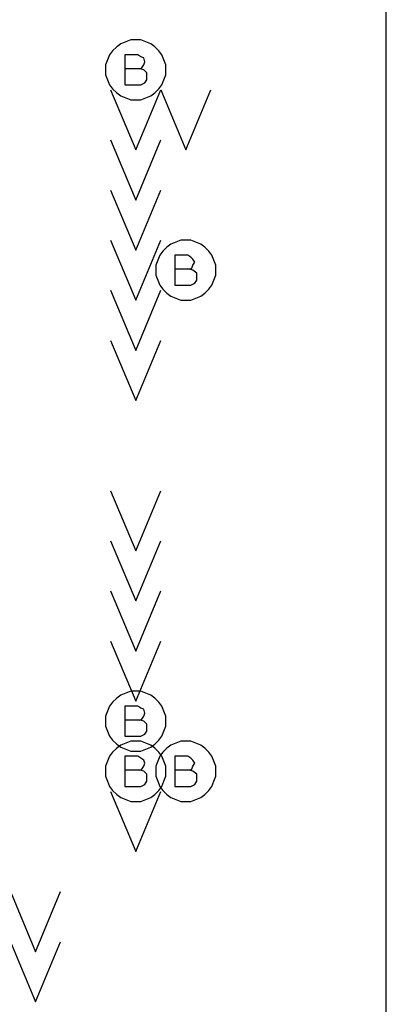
# Model space of a CAD drawing. Extents: x 28 to 61, y 25 to 46.
# Tile 36 of 61: x 39.739 to 40.105, y 31.877 to 32.86. Entities that reach past the tile are written whole.
import ezdxf

# ---------------------------------------------------------------- set-up
doc = ezdxf.new("R2010")
doc.units = 0
doc.layers.add('RVP8-TX_d_fab', color=2, linetype='CONTINUOUS')

msp = doc.modelspace()

# ---------------------------------------------------------------- linework, layer by layer
at = {"layer": 'RVP8-TX_d_fab'}
for points in [[(33.23, 29.96), (33.821, 29.96), (33.821, 30.285), (34.835, 30.285), (34.835, 29.96), (35.406, 29.96), (35.406, 30.285), (35.479, 30.285), (35.479, 29.96), (37.306, 29.96), (37.306, 30.285), (37.38, 30.285), (37.38, 29.96), (37.951, 29.96), (37.951, 30.285), (40.105, 30.285), (40.105, 34.51), (33.23, 34.51), (33.23, 29.96)], [(39.885, 32.81), (39.885, 32.815), (39.883, 32.82), (39.881, 32.825), (39.878, 32.829), (39.874, 32.833), (39.87, 32.836), (39.865, 32.838), (39.86, 32.84), (39.855, 32.84), (39.85, 32.84), (39.845, 32.838), (39.84, 32.836), (39.836, 32.833), (39.832, 32.829), (39.829, 32.825), (39.827, 32.82), (39.825, 32.815), (39.825, 32.81), (39.825, 32.805), (39.827, 32.8), (39.829, 32.795), (39.832, 32.791), (39.836, 32.787), (39.84, 32.784), (39.845, 32.782), (39.85, 32.78), (39.855, 32.78), (39.86, 32.78), (39.865, 32.782), (39.87, 32.784), (39.874, 32.787), (39.878, 32.791), (39.881, 32.795), (39.883, 32.8), (39.885, 32.805), (39.885, 32.81)], [(39.935, 32.61), (39.935, 32.615), (39.933, 32.62), (39.931, 32.625), (39.928, 32.629), (39.924, 32.633), (39.92, 32.636), (39.915, 32.638), (39.91, 32.64), (39.905, 32.64), (39.9, 32.64), (39.895, 32.638), (39.89, 32.636), (39.886, 32.633), (39.882, 32.629), (39.879, 32.625), (39.877, 32.62), (39.875, 32.615), (39.875, 32.61), (39.875, 32.605), (39.877, 32.6), (39.879, 32.595), (39.882, 32.591), (39.886, 32.587), (39.89, 32.584), (39.895, 32.582), (39.9, 32.58), (39.905, 32.58), (39.91, 32.58), (39.915, 32.582), (39.92, 32.584), (39.924, 32.587), (39.928, 32.591), (39.931, 32.595), (39.933, 32.6), (39.935, 32.605), (39.935, 32.61)], [(39.885, 32.16), (39.885, 32.165), (39.883, 32.17), (39.881, 32.175), (39.878, 32.179), (39.874, 32.183), (39.87, 32.186), (39.865, 32.188), (39.86, 32.19), (39.855, 32.19), (39.85, 32.19), (39.845, 32.188), (39.84, 32.186), (39.836, 32.183), (39.832, 32.179), (39.829, 32.175), (39.827, 32.17), (39.825, 32.165), (39.825, 32.16), (39.825, 32.155), (39.827, 32.15), (39.829, 32.145), (39.832, 32.141), (39.836, 32.137), (39.84, 32.134), (39.845, 32.132), (39.85, 32.13), (39.855, 32.13), (39.86, 32.13), (39.865, 32.132), (39.87, 32.134), (39.874, 32.137), (39.878, 32.141), (39.881, 32.145), (39.883, 32.15), (39.885, 32.155), (39.885, 32.16)], [(39.885, 32.11), (39.885, 32.115), (39.883, 32.12), (39.881, 32.125), (39.878, 32.129), (39.874, 32.133), (39.87, 32.136), (39.865, 32.138), (39.86, 32.14), (39.855, 32.14), (39.85, 32.14), (39.845, 32.138), (39.84, 32.136), (39.836, 32.133), (39.832, 32.129), (39.829, 32.125), (39.827, 32.12), (39.825, 32.115), (39.825, 32.11), (39.825, 32.105), (39.827, 32.1), (39.829, 32.095), (39.832, 32.091), (39.836, 32.087), (39.84, 32.084), (39.845, 32.082), (39.85, 32.08), (39.855, 32.08), (39.86, 32.08), (39.865, 32.082), (39.87, 32.084), (39.874, 32.087), (39.878, 32.091), (39.881, 32.095), (39.883, 32.1), (39.885, 32.105), (39.885, 32.11)], [(39.935, 32.11), (39.935, 32.115), (39.933, 32.12), (39.931, 32.125), (39.928, 32.129), (39.924, 32.133), (39.92, 32.136), (39.915, 32.138), (39.91, 32.14), (39.905, 32.14), (39.9, 32.14), (39.895, 32.138), (39.89, 32.136), (39.886, 32.133), (39.882, 32.129), (39.879, 32.125), (39.877, 32.12), (39.875, 32.115), (39.875, 32.11), (39.875, 32.105), (39.877, 32.1), (39.879, 32.095), (39.882, 32.091), (39.886, 32.087), (39.89, 32.084), (39.895, 32.082), (39.9, 32.08), (39.905, 32.08), (39.91, 32.08), (39.915, 32.082), (39.92, 32.084), (39.924, 32.087), (39.928, 32.091), (39.931, 32.095), (39.933, 32.1), (39.935, 32.105), (39.935, 32.11)]]:
    msp.add_lwpolyline(points, close=True, dxfattribs=at)
for points in [[(39.859, 32.811), (39.861, 32.812), (39.863, 32.815), (39.864, 32.818), (39.863, 32.822), (39.86, 32.823), (39.857, 32.825), (39.844, 32.825), (39.844, 32.795), (39.86, 32.795), (39.864, 32.797), (39.866, 32.8), (39.866, 32.804), (39.866, 32.807), (39.863, 32.81), (39.859, 32.811), (39.844, 32.811)], [(39.83, 32.79), (39.855, 32.73), (39.88, 32.79)], [(39.88, 32.79), (39.905, 32.73), (39.93, 32.79)], [(39.83, 32.74), (39.855, 32.68), (39.88, 32.74)], [(39.83, 32.69), (39.855, 32.63), (39.88, 32.69)], [(39.83, 32.64), (39.855, 32.58), (39.88, 32.64)], [(39.909, 32.611), (39.911, 32.612), (39.912, 32.615), (39.914, 32.618), (39.912, 32.621), (39.91, 32.623), (39.907, 32.625), (39.894, 32.625), (39.894, 32.595), (39.91, 32.595), (39.914, 32.597), (39.916, 32.6), (39.916, 32.604), (39.916, 32.607), (39.912, 32.61), (39.909, 32.611), (39.894, 32.611)], [(39.83, 32.59), (39.855, 32.53), (39.88, 32.59)], [(39.83, 32.54), (39.855, 32.48), (39.88, 32.54)], [(39.83, 32.39), (39.855, 32.33), (39.88, 32.39)], [(39.83, 32.34), (39.855, 32.28), (39.88, 32.34)], [(39.83, 32.29), (39.855, 32.23), (39.88, 32.29)], [(39.83, 32.24), (39.855, 32.18), (39.88, 32.24)], [(39.859, 32.161), (39.861, 32.162), (39.863, 32.165), (39.864, 32.168), (39.863, 32.172), (39.86, 32.173), (39.857, 32.175), (39.844, 32.175), (39.844, 32.145), (39.86, 32.145), (39.864, 32.147), (39.866, 32.15), (39.866, 32.154), (39.866, 32.157), (39.863, 32.16), (39.859, 32.161), (39.844, 32.161)], [(39.859, 32.111), (39.861, 32.112), (39.863, 32.115), (39.864, 32.118), (39.863, 32.121), (39.86, 32.123), (39.857, 32.125), (39.844, 32.125), (39.844, 32.095), (39.86, 32.095), (39.864, 32.097), (39.866, 32.1), (39.866, 32.104), (39.866, 32.107), (39.863, 32.11), (39.859, 32.111), (39.844, 32.111)], [(39.909, 32.111), (39.911, 32.112), (39.912, 32.115), (39.914, 32.118), (39.912, 32.121), (39.91, 32.123), (39.907, 32.125), (39.894, 32.125), (39.894, 32.095), (39.91, 32.095), (39.914, 32.097), (39.916, 32.1), (39.916, 32.104), (39.916, 32.107), (39.912, 32.11), (39.909, 32.111), (39.894, 32.111)], [(39.83, 32.09), (39.855, 32.03), (39.88, 32.09)], [(39.73, 31.99), (39.755, 31.93), (39.78, 31.99)], [(39.73, 31.94), (39.755, 31.88), (39.78, 31.94)]]:
    msp.add_lwpolyline(points, dxfattribs=at)

doc.saveas('drawing.dxf')
